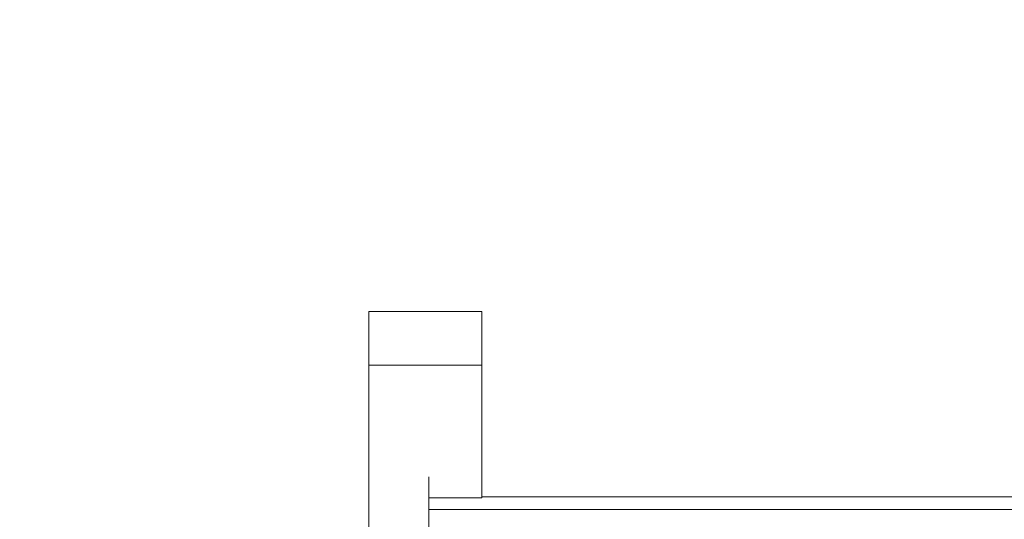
# Model space of a CAD drawing. Header units: centimetres. Extents: x -24.5 to 49.7, y -16.6 to 18.4.
# Tile 186 of 248: x -5.4 to 3.3, y -4.1 to 0.3. Entities that reach past the tile are written whole.
import ezdxf

# ---------------------------------------------------------------- set-up
doc = ezdxf.new("R2010")
doc.units = ezdxf.units.CM
doc.header["$MEASUREMENT"] = 0
doc.layers.add('layer 1', color=7, linetype='Continuous')

msp = doc.modelspace()

# ---------------------------------------------------------------- linework, layer by layer
at = {"layer": 'layer 1', "color": 1, "lineweight": 0}
msp.add_open_spline([(24.98821, 18.39808), (24.98821, 18.39808), (24.98821, -16.60193), (24.98821, -16.60193), (24.98821, -16.60193), (-24.51772, -16.60193), (-24.51772, -16.60193), (-24.51772, -16.60193), (-24.51772, 18.39808), (-24.51772, 18.39808), (-24.51772, 18.39808), (24.98821, 18.39808), (24.98821, 18.39808)], degree=3, knots=[0, 0, 0, 0, 0.25, 0.25, 0.25, 0.5, 0.5, 0.5, 0.75, 0.75, 0.75, 1, 1, 1, 1], dxfattribs=at)
at = {"layer": 'layer 1', "color": 5, "lineweight": 0}
msp.add_open_spline([(-23.26688, 17.18067), (-23.26688, 17.18067), (-23.26688, -15.60944), (-23.26688, -15.60944), (-23.26688, -15.60944), (23.98644, -15.60944), (23.98644, -15.60944)], degree=3, knots=[0, 0, 0, 0, 0.5, 0.5, 0.5, 1, 1, 1, 1], dxfattribs=at)
at = {"layer": 'layer 1', "lineweight": 9}
for points in [[(-2.35048, -2.29846), (-2.35048, -2.29846), (-2.35048, -6.10828), (-2.35048, -6.10828)], [(-2.35048, -2.29846), (-2.35048, -2.29846), (-1.35049, -2.29846), (-1.35049, -2.29846)], [(-1.35049, -3.94828), (-1.35049, -3.94828), (-1.35049, -2.29846), (-1.35049, -2.29846)], [(-1.35049, -2.77346), (-1.35049, -2.77346), (-2.35048, -2.77346), (-2.35048, -2.77346)], [(-1.82048, -3.76164), (-1.82048, -3.76164), (-1.82048, -6.10828), (-1.82048, -6.10828)], [(-1.35049, -3.94828), (-1.35049, -3.94828), (-1.82048, -3.94828), (-1.82048, -3.94828)], [(-1.35049, -3.93928), (-1.35049, -3.93928), (5.58951, -3.93928), (5.58951, -3.93928)], [(-1.82048, -4.04928), (-1.82048, -4.04928), (5.58951, -4.04928), (5.58951, -4.04928)]]:
    msp.add_open_spline(points, degree=3, dxfattribs=at)

doc.saveas('drawing.dxf')
